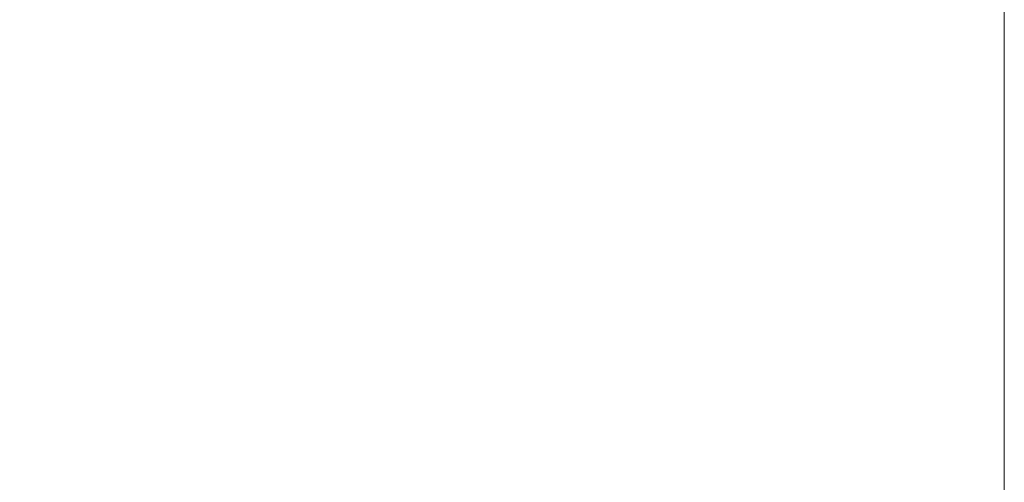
# Model space of a CAD drawing. Header units: millimetres. Extents: x 399 to 6076, y -1991 to 1602.
# Tile 212 of 256: x 4181.2 to 4197.48, y 657.59 to 665.24. Entities that reach past the tile are written whole.
import ezdxf

# ---------------------------------------------------------------- set-up
doc = ezdxf.new("R2010")
doc.units = ezdxf.units.MM
doc.layers.add('AM_5', color=3, linetype='Continuous', lineweight=25)
doc.styles.add('尺寸標註', font='romans.shx', dxfattribs={"bigfont": 'CHINESET.SHX'})
doc.dimstyles.new('複本 CNS2-1$0', dxfattribs={"dimtxt": 2.5, "dimasz": 2, "dimexe": 1, "dimexo": 1, "dimgap": 1, "dimtad": 1, "dimtoh": 1, "dimdsep": 46, "dimtxsty": '尺寸標註', "dimcen": 0, "dimclrd": 2, "dimclre": 2, "dimclrt": 3, "dimadec": 0, "dimazin": 2, "dimtp": 0.1, "dimtm": 0.1, "dimtfac": 0.71, "dimtmove": 0, "dimatfit": 0, "dimfxl": 0, "dimlwd": 13, "dimlwe": 13, "dimarcsym": 0})

# ---------------------------------------------------------------- blocks, each defined once
blk = doc.blocks.new('*D297')
at = {"layer": 'AM_5', "color": 2, "lineweight": 13}
for p, q in [((4166.915, 651.02), (4166.915, 683.476)), ((4197.485, 656.87), (4197.485, 683.476)), ((4168.915, 682.476), (4195.485, 682.476))]:
    blk.add_line(p, q, dxfattribs=at)
at = {"layer": 'AM_5', "color": 2}
for points in [[(4168.915, 682.809), (4168.915, 682.143), (4166.915, 682.476)], [(4195.485, 682.809), (4195.485, 682.143), (4197.485, 682.476)]]:
    blk.add_solid(points, dxfattribs=at)
at = {"layer": 'Defpoints', "color": 0}
for p in [(4197.485, 682.476), (4197.485, 655.87), (4166.915, 650.02)]:
    blk.add_point(p, dxfattribs=at)
at = {"layer": 'AM_5', "color": 3, "insert": (4182.832, 684.726), "char_height": 2.5, "attachment_point": 5, "style": '尺寸標註'}
blk.add_mtext('30.6 REF.', dxfattribs=at)

msp = doc.modelspace()

# ---------------------------------------------------------------- dimensions: what is measured, and where the dimension line sits
at = {"layer": 'AM_5'}
dim = msp.add_linear_dim(base=(4197.485, 682.476), p1=(4166.915, 650.02), p2=(4197.485, 655.87), text='<> REF.', dimstyle='複本 CNS2-1$0', override={"dimdec": 1, "dimtix": 1}, dxfattribs=at)
dim.commit()
dim.dimension.update_dxf_attribs({"geometry": '*D297', "text_midpoint": (4182.832, 682.476), "dimtype": 160})

doc.saveas('drawing.dxf')
